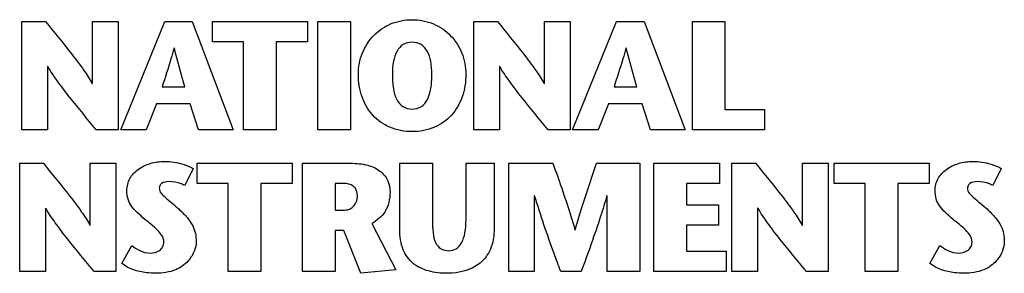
# Model space of a CAD drawing. Header units: inches. Extents: x 0 to 34, y 0 to 22.
# Tile 115 of 127: x 15.079 to 16.354, y 18.424 to 18.752. Entities that reach past the tile are written whole.
import ezdxf

# ---------------------------------------------------------------- set-up
doc = ezdxf.new("R2010")
doc.units = ezdxf.units.IN
doc.header["$LTSCALE"] = 1.87
doc.header["$MEASUREMENT"] = 0
doc.layers.get('0').update_dxf_attribs({"linetype": 'CONTINUOUS'})

msp = doc.modelspace()

# ---------------------------------------------------------------- linework, layer by layer
at = {"color": 40, "linetype": 'CONTINUOUS'}
for p, q in [((15.08144, 18.60962), (15.08144, 18.74972)), ((15.08144, 18.74972), (15.11207, 18.74972)), ((15.17291, 18.66947), (15.17291, 18.74972)), ((15.17291, 18.74972), (15.20614, 18.74972)), ((15.20614, 18.74972), (15.20614, 18.60962)), ((15.20954, 18.60961), (15.26658, 18.74972)), ((15.26658, 18.74972), (15.302, 18.74972)), ((15.302, 18.74972), (15.35524, 18.60961)), ((15.32823, 18.7235), (15.32823, 18.74972)), ((15.32823, 18.74972), (15.45131, 18.74972)), ((15.45131, 18.74972), (15.45131, 18.7235)), ((15.46493, 18.60961), (15.46493, 18.74972)), ((15.46493, 18.74972), (15.50715, 18.74972)), ((15.50715, 18.74972), (15.50715, 18.60961)), ((15.66687, 18.60962), (15.66687, 18.74972)), ((15.66687, 18.74972), (15.69749, 18.74972)), ((15.75834, 18.66947), (15.75834, 18.74972)), ((15.75834, 18.74972), (15.79157, 18.74972)), ((15.79157, 18.74972), (15.79157, 18.60962)), ((15.79498, 18.60961), (15.852, 18.74972)), ((15.852, 18.74972), (15.88744, 18.74972)), ((15.88744, 18.74972), (15.94067, 18.60961)), ((15.95008, 18.60961), (15.95008, 18.74972)), ((15.95008, 18.74972), (15.99232, 18.74972)), ((15.99232, 18.74972), (15.99232, 18.63584)), ((15.279, 18.7153), (15.27859, 18.7153)), ((15.36866, 18.7235), (15.32823, 18.7235)), ((15.36866, 18.60962), (15.36866, 18.7235)), ((15.41088, 18.7235), (15.41088, 18.60962)), ((15.45131, 18.7235), (15.41088, 18.7235)), ((15.86442, 18.7153), (15.86401, 18.7153)), ((15.11468, 18.69168), (15.11468, 18.60962)), ((15.11508, 18.69168), (15.11468, 18.69168)), ((15.7001, 18.69168), (15.7001, 18.60962)), ((15.7005, 18.69168), (15.7001, 18.69168)), ((15.17251, 18.66947), (15.17291, 18.66947)), ((15.26318, 18.66526), (15.2926, 18.66526)), ((15.75794, 18.66947), (15.75834, 18.66947)), ((15.84861, 18.66526), (15.87804, 18.66526)), ((15.25598, 18.64304), (15.24256, 18.60961)), ((15.29941, 18.64304), (15.25598, 18.64304)), ((15.31041, 18.60961), (15.29941, 18.64304)), ((15.8414, 18.64304), (15.82799, 18.60961)), ((15.88484, 18.64304), (15.8414, 18.64304)), ((15.89584, 18.60961), (15.88484, 18.64304)), ((15.99232, 18.63584), (16.04354, 18.63584)), ((16.04354, 18.63584), (16.04354, 18.60961)), ((15.11468, 18.60962), (15.08144, 18.60962)), ((15.20614, 18.60962), (15.17791, 18.60962)), ((15.24256, 18.60961), (15.20954, 18.60961)), ((15.35524, 18.60961), (15.31041, 18.60961)), ((15.41088, 18.60962), (15.36866, 18.60962)), ((15.50715, 18.60961), (15.46493, 18.60961)), ((15.7001, 18.60962), (15.66687, 18.60962)), ((15.79157, 18.60962), (15.76335, 18.60962)), ((15.82799, 18.60961), (15.79498, 18.60961)), ((15.94067, 18.60961), (15.89584, 18.60961)), ((16.04354, 18.60961), (15.95008, 18.60961)), ((15.07864, 18.42616), (15.07864, 18.56625)), ((15.07864, 18.56625), (15.10928, 18.56625)), ((15.17011, 18.48598), (15.17011, 18.56625)), ((15.17011, 18.56625), (15.20333, 18.56625)), ((15.20333, 18.56625), (15.20333, 18.42616)), ((15.30321, 18.55924), (15.29241, 18.53723)), ((15.30841, 18.54003), (15.30841, 18.56625)), ((15.30841, 18.56625), (15.43151, 18.56625)), ((15.43151, 18.56625), (15.43151, 18.54003)), ((15.44511, 18.42616), (15.44511, 18.56625)), ((15.44511, 18.56625), (15.50755, 18.56625)), ((15.571, 18.48059), (15.571, 18.56625)), ((15.571, 18.56625), (15.61323, 18.56625)), ((15.61323, 18.56625), (15.61323, 18.493)), ((15.65687, 18.4936), (15.65687, 18.56625)), ((15.65687, 18.56625), (15.69329, 18.56625)), ((15.69329, 18.56625), (15.69329, 18.4816)), ((15.71211, 18.42616), (15.71211, 18.56625)), ((15.71211, 18.56625), (15.76935, 18.56625)), ((15.826, 18.56625), (15.88203, 18.56625)), ((15.88203, 18.56625), (15.88203, 18.42616)), ((15.90005, 18.42616), (15.90005, 18.56625)), ((15.90005, 18.56625), (15.98511, 18.56625)), ((15.98511, 18.56625), (15.98511, 18.54004)), ((16.00131, 18.42616), (16.00131, 18.56625)), ((16.00131, 18.56625), (16.03194, 18.56625)), ((16.09279, 18.48598), (16.09279, 18.56625)), ((16.09279, 18.56625), (16.12602, 18.56625)), ((16.12602, 18.56625), (16.12602, 18.42616)), ((16.13362, 18.54003), (16.13362, 18.56625)), ((16.13362, 18.56625), (16.25671, 18.56625)), ((16.25671, 18.56625), (16.25671, 18.54003)), ((16.35017, 18.55924), (16.33937, 18.53723)), ((15.34884, 18.54003), (15.30841, 18.54003)), ((15.34884, 18.42616), (15.34884, 18.54003)), ((15.39108, 18.54003), (15.39108, 18.42616)), ((15.43151, 18.54003), (15.39108, 18.54003)), ((15.48735, 18.54004), (15.48735, 18.50562)), ((15.49856, 18.54004), (15.48735, 18.54004)), ((15.94227, 18.54004), (15.94227, 18.51241)), ((15.98511, 18.54004), (15.94227, 18.54004)), ((16.17404, 18.54003), (16.13362, 18.54003)), ((16.17404, 18.42616), (16.17404, 18.54003)), ((16.21628, 18.54003), (16.21628, 18.42616)), ((16.25671, 18.54003), (16.21628, 18.54003)), ((15.74532, 18.52422), (15.74532, 18.42616)), ((15.74573, 18.52422), (15.74532, 18.52422)), ((15.8398, 18.52422), (15.8394, 18.52422)), ((15.8398, 18.42616), (15.8398, 18.52422)), ((15.11186, 18.5082), (15.11186, 18.42616)), ((15.11226, 18.5082), (15.11186, 18.5082)), ((15.94227, 18.51241), (15.98411, 18.51241)), ((15.98411, 18.51241), (15.98411, 18.48619)), ((16.03455, 18.5082), (16.03455, 18.42616)), ((16.03495, 18.5082), (16.03455, 18.5082)), ((15.48735, 18.50562), (15.49936, 18.50562)), ((15.16971, 18.48598), (15.17011, 18.48598)), ((15.53478, 18.4884), (15.5658, 18.42835)), ((15.94227, 18.48619), (15.94227, 18.45237)), ((15.98411, 18.48619), (15.94227, 18.48619)), ((16.09239, 18.48598), (16.09279, 18.48598)), ((15.48735, 18.47919), (15.48735, 18.42616)), ((15.49836, 18.47919), (15.48735, 18.47919)), ((15.52057, 18.42375), (15.49836, 18.47919)), ((15.79798, 18.47998), (15.79838, 18.47998)), ((15.21095, 18.43656), (15.22375, 18.45978)), ((16.25791, 18.43656), (16.27071, 18.45978)), ((15.94227, 18.45237), (15.99371, 18.45237)), ((15.99371, 18.45237), (15.99371, 18.42616)), ((15.11186, 18.42616), (15.07864, 18.42616)), ((15.20333, 18.42616), (15.17511, 18.42616)), ((15.39108, 18.42616), (15.34884, 18.42616)), ((15.48735, 18.42616), (15.44511, 18.42616)), ((15.5658, 18.42835), (15.52057, 18.42375)), ((15.74532, 18.42616), (15.71211, 18.42616)), ((15.80617, 18.42616), (15.77955, 18.42616)), ((15.88203, 18.42616), (15.8398, 18.42616)), ((15.99371, 18.42616), (15.90005, 18.42616)), ((16.03455, 18.42616), (16.00131, 18.42616)), ((16.12602, 18.42616), (16.0978, 18.42616)), ((16.21628, 18.42616), (16.17404, 18.42616))]:
    msp.add_line(p, q, dxfattribs=at)
for points, knots in [([(15.51737, 18.68128), (15.51737, 18.69065), (15.52074, 18.70916), (15.53579, 18.73265), (15.55889, 18.74858), (15.57754, 18.75212), (15.58701, 18.75212)], [0, 0, 0, 0, 0.2553887, 0.4987725, 0.7419395, 1, 1, 1, 1]), ([(15.58701, 18.75212), (15.59648, 18.75212), (15.61514, 18.74858), (15.63824, 18.73265), (15.65329, 18.70916), (15.65667, 18.69065), (15.65667, 18.68128)], [0, 0, 0, 0, 0.2580565, 0.501239, 0.7446273, 1, 1, 1, 1]), ([(15.11207, 18.74972), (15.1235, 18.73569), (15.14055, 18.71501), (15.16071, 18.68825), (15.16937, 18.67543), (15.17251, 18.66947)], [0, 0, 0, 0, 0.5400381, 0.7990121, 1, 1, 1, 1]), ([(15.69749, 18.74972), (15.70893, 18.73569), (15.72598, 18.71501), (15.74615, 18.68825), (15.75481, 18.67543), (15.75794, 18.66947)], [0, 0, 0, 0, 0.5400604, 0.79905, 1, 1, 1, 1]), ([(15.27859, 18.7153), (15.27734, 18.71064), (15.27258, 18.69384), (15.26696, 18.67731), (15.26318, 18.66526)], [0, 0, 0, 0, 0.2765734, 1, 1, 1, 1]), ([(15.2926, 18.66526), (15.29149, 18.66927), (15.2868, 18.6859), (15.28218, 18.70256), (15.279, 18.7153)], [0, 0, 0, 0, 0.2404979, 1, 1, 1, 1]), ([(15.58701, 18.72291), (15.58302, 18.72291), (15.57481, 18.72105), (15.56624, 18.71111), (15.56211, 18.69731), (15.56141, 18.68695), (15.56141, 18.68128)], [0, 0, 0, 0, 0.2195937, 0.4328343, 0.6878926, 1, 1, 1, 1]), ([(15.61263, 18.68128), (15.61263, 18.68695), (15.61193, 18.69731), (15.6078, 18.71111), (15.59922, 18.72105), (15.59101, 18.72291), (15.58701, 18.72291)], [0, 0, 0, 0, 0.3120622, 0.5670992, 0.7803579, 1, 1, 1, 1]), ([(15.86401, 18.7153), (15.86275, 18.71064), (15.858, 18.69384), (15.85238, 18.67731), (15.84861, 18.66526)], [0, 0, 0, 0, 0.2765814, 1, 1, 1, 1]), ([(15.87804, 18.66526), (15.87693, 18.66927), (15.87222, 18.6859), (15.8676, 18.70256), (15.86442, 18.7153)], [0, 0, 0, 0, 0.2405219, 1, 1, 1, 1]), ([(15.17791, 18.60962), (15.16642, 18.62352), (15.14912, 18.64411), (15.12815, 18.67147), (15.11888, 18.6851), (15.11508, 18.69168)], [0, 0, 0, 0, 0.5229515, 0.7797052, 1, 1, 1, 1]), ([(15.76335, 18.60962), (15.75186, 18.62352), (15.73456, 18.64411), (15.71358, 18.67147), (15.7043, 18.6851), (15.7005, 18.69168)], [0, 0, 0, 0, 0.5228932, 0.779659, 1, 1, 1, 1]), ([(15.58701, 18.60722), (15.57715, 18.60722), (15.55796, 18.61057), (15.53449, 18.62733), (15.52024, 18.65223), (15.51737, 18.6714), (15.51737, 18.68128)], [0, 0, 0, 0, 0.2608363, 0.4983442, 0.738855, 1, 1, 1, 1]), ([(15.56141, 18.68128), (15.56141, 18.67521), (15.56204, 18.66417), (15.56587, 18.64943), (15.57431, 18.6385), (15.58289, 18.63644), (15.58701, 18.63644)], [0, 0, 0, 0, 0.3161986, 0.5739177, 0.784993, 1, 1, 1, 1]), ([(15.65667, 18.68128), (15.65667, 18.6714), (15.6538, 18.65223), (15.63955, 18.62733), (15.61607, 18.61057), (15.59688, 18.60722), (15.58701, 18.60722)], [0, 0, 0, 0, 0.2611195, 0.5016136, 0.7391261, 1, 1, 1, 1]), ([(15.58701, 18.63644), (15.59114, 18.63644), (15.59972, 18.6385), (15.60816, 18.64943), (15.612, 18.66417), (15.61263, 18.67521), (15.61263, 18.68128)], [0, 0, 0, 0, 0.2150955, 0.4261757, 0.6838562, 1, 1, 1, 1]), ([(15.10928, 18.56625), (15.12071, 18.55222), (15.13776, 18.53154), (15.15792, 18.50478), (15.16657, 18.49195), (15.16971, 18.48598)], [0, 0, 0, 0, 0.5399408, 0.7989647, 1, 1, 1, 1]), ([(15.21755, 18.53102), (15.21755, 18.5363), (15.22033, 18.54711), (15.23196, 18.55941), (15.24803, 18.56698), (15.26025, 18.56866), (15.26659, 18.56866)], [0, 0, 0, 0, 0.2321329, 0.4662281, 0.7213894, 1, 1, 1, 1]), ([(15.26659, 18.56866), (15.27441, 18.56866), (15.28713, 18.56656), (15.29907, 18.56183), (15.30321, 18.55924)], [0, 0, 0, 0, 0.6155622, 1, 1, 1, 1]), ([(15.50755, 18.56625), (15.5149, 18.56625), (15.5282, 18.56503), (15.54548, 18.55772), (15.55645, 18.5448), (15.55839, 18.53413), (15.55839, 18.52883)], [0, 0, 0, 0, 0.3111955, 0.5596062, 0.7754297, 1, 1, 1, 1]), ([(15.76935, 18.56625), (15.77176, 18.55953), (15.782, 18.53101), (15.79159, 18.50224), (15.79798, 18.47998)], [0, 0, 0, 0, 0.235687, 1, 1, 1, 1]), ([(15.79838, 18.47998), (15.80054, 18.48786), (15.80893, 18.51688), (15.81884, 18.54542), (15.826, 18.56625)], [0, 0, 0, 0, 0.2706602, 1, 1, 1, 1]), ([(16.03194, 18.56625), (16.04338, 18.55222), (16.06043, 18.53154), (16.08059, 18.50478), (16.08925, 18.49195), (16.09239, 18.48598)], [0, 0, 0, 0, 0.5399545, 0.7989681, 1, 1, 1, 1]), ([(16.26451, 18.53102), (16.26451, 18.5363), (16.26729, 18.54711), (16.27892, 18.55941), (16.29499, 18.56698), (16.30722, 18.56866), (16.31356, 18.56866)], [0, 0, 0, 0, 0.232101, 0.4661747, 0.721341, 1, 1, 1, 1]), ([(16.31356, 18.56866), (16.32138, 18.56866), (16.33409, 18.56656), (16.34604, 18.56183), (16.35017, 18.55924)], [0, 0, 0, 0, 0.6157488, 1, 1, 1, 1]), ([(15.27179, 18.54243), (15.26858, 18.54243), (15.26259, 18.54162), (15.25938, 18.5361), (15.25938, 18.53384)], [0, 0, 0, 0, 0.5867018, 1, 1, 1, 1]), ([(15.25938, 18.53384), (15.25938, 18.52921), (15.26982, 18.51926), (15.27907, 18.51231), (15.2848, 18.50701)], [0, 0, 0, 0, 0.3721342, 1, 1, 1, 1]), ([(15.29241, 18.53723), (15.29097, 18.53809), (15.28455, 18.54128), (15.27725, 18.54243), (15.27179, 18.54243)], [0, 0, 0, 0, 0.2346212, 1, 1, 1, 1]), ([(15.51617, 18.52283), (15.51617, 18.52571), (15.51557, 18.53092), (15.50986, 18.53882), (15.50277, 18.54004), (15.49856, 18.54004)], [0, 0, 0, 0, 0.3098671, 0.5460432, 1, 1, 1, 1]), ([(16.31877, 18.54243), (16.31555, 18.54243), (16.30956, 18.54162), (16.30634, 18.5361), (16.30634, 18.53384)], [0, 0, 0, 0, 0.5869015, 1, 1, 1, 1]), ([(16.30634, 18.53384), (16.30634, 18.52921), (16.31678, 18.51926), (16.32604, 18.51231), (16.33177, 18.50701)], [0, 0, 0, 0, 0.3721955, 1, 1, 1, 1]), ([(16.33937, 18.53723), (16.33794, 18.53809), (16.33152, 18.54128), (16.32423, 18.54243), (16.31877, 18.54243)], [0, 0, 0, 0, 0.2346503, 1, 1, 1, 1]), ([(15.24077, 18.4936), (15.23746, 18.4965), (15.23137, 18.50177), (15.22345, 18.51012), (15.21835, 18.51992), (15.21755, 18.52722), (15.21755, 18.53102)], [0, 0, 0, 0, 0.2883459, 0.5288065, 0.7504132, 1, 1, 1, 1]), ([(15.49936, 18.50562), (15.50187, 18.50562), (15.50672, 18.5066), (15.51377, 18.51223), (15.51617, 18.51876), (15.51617, 18.52283)], [0, 0, 0, 0, 0.2850859, 0.5380153, 1, 1, 1, 1]), ([(15.55839, 18.52883), (15.55839, 18.51991), (15.55467, 18.50281), (15.54141, 18.49166), (15.53478, 18.4884)], [0, 0, 0, 0, 0.5470033, 1, 1, 1, 1]), ([(15.77955, 18.42616), (15.77669, 18.43385), (15.76462, 18.46625), (15.75332, 18.49896), (15.74573, 18.52422)], [0, 0, 0, 0, 0.2373383, 1, 1, 1, 1]), ([(15.8394, 18.52422), (15.83678, 18.51536), (15.82659, 18.48238), (15.81486, 18.4499), (15.80617, 18.42616)], [0, 0, 0, 0, 0.2674985, 1, 1, 1, 1]), ([(16.28773, 18.4936), (16.28442, 18.4965), (16.27834, 18.50178), (16.27042, 18.51012), (16.26531, 18.51992), (16.26451, 18.52722), (16.26451, 18.53102)], [0, 0, 0, 0, 0.2882442, 0.528731, 0.7503909, 1, 1, 1, 1]), ([(15.17511, 18.42616), (15.16362, 18.44005), (15.14632, 18.46064), (15.12534, 18.488), (15.11607, 18.50162), (15.11226, 18.5082)], [0, 0, 0, 0, 0.522908, 0.779684, 1, 1, 1, 1]), ([(16.0978, 18.42616), (16.0863, 18.44005), (16.069, 18.46064), (16.04802, 18.488), (16.03875, 18.50162), (16.03495, 18.5082)], [0, 0, 0, 0, 0.5229515, 0.7797163, 1, 1, 1, 1]), ([(15.2848, 18.50701), (15.28872, 18.50335), (15.2954, 18.49663), (15.30293, 18.48598), (15.30672, 18.47544), (15.30722, 18.46845), (15.30722, 18.46498)], [0, 0, 0, 0, 0.326315, 0.5766573, 0.7884025, 1, 1, 1, 1]), ([(16.33177, 18.50701), (16.33568, 18.50335), (16.34236, 18.49663), (16.34989, 18.48598), (16.35368, 18.47544), (16.35418, 18.46845), (16.35418, 18.46498)], [0, 0, 0, 0, 0.3262852, 0.5766363, 0.7883961, 1, 1, 1, 1]), ([(15.26538, 18.46458), (15.26538, 18.47031), (15.25647, 18.4819), (15.24618, 18.48888), (15.24077, 18.4936)], [0, 0, 0, 0, 0.4438316, 1, 1, 1, 1]), ([(15.61323, 18.493), (15.61323, 18.48736), (15.61357, 18.4774), (15.61609, 18.46408), (15.62348, 18.45433), (15.63112, 18.45297), (15.63486, 18.45297)], [0, 0, 0, 0, 0.329131, 0.581941, 0.7814847, 1, 1, 1, 1]), ([(15.63486, 18.45297), (15.63809, 18.45297), (15.64503, 18.45478), (15.65235, 18.4639), (15.65621, 18.47733), (15.65687, 18.48772), (15.65687, 18.4936)], [0, 0, 0, 0, 0.1897445, 0.392535, 0.6550481, 1, 1, 1, 1]), ([(16.31235, 18.46458), (16.31235, 18.47031), (16.30344, 18.4819), (16.29314, 18.48888), (16.28773, 18.4936)], [0, 0, 0, 0, 0.4438143, 1, 1, 1, 1]), ([(15.63285, 18.42375), (15.62453, 18.42375), (15.60882, 18.42517), (15.5873, 18.43492), (15.57302, 18.45496), (15.571, 18.47161), (15.571, 18.48059)], [0, 0, 0, 0, 0.2612468, 0.4901571, 0.7181713, 1, 1, 1, 1]), ([(15.69329, 18.4816), (15.69329, 18.47255), (15.69091, 18.45565), (15.67179, 18.42935), (15.6476, 18.42375), (15.63285, 18.42375)], [0, 0, 0, 0, 0.2896569, 0.5276747, 1, 1, 1, 1]), ([(15.22375, 18.45978), (15.22704, 18.45726), (15.23432, 18.45228), (15.24314, 18.44997), (15.24777, 18.44997)], [0, 0, 0, 0, 0.4723429, 1, 1, 1, 1]), ([(15.24777, 18.44997), (15.25191, 18.44997), (15.25847, 18.45142), (15.26446, 18.45783), (15.26538, 18.4623), (15.26538, 18.46458)], [0, 0, 0, 0, 0.4897312, 0.7299645, 1, 1, 1, 1]), ([(15.30722, 18.46498), (15.30722, 18.46102), (15.30518, 18.45179), (15.297, 18.43791), (15.27941, 18.42589), (15.26375, 18.42374), (15.25497, 18.42374)], [0, 0, 0, 0, 0.161648, 0.3767031, 0.6424422, 1, 1, 1, 1]), ([(16.27071, 18.45978), (16.274, 18.45726), (16.28128, 18.45228), (16.29012, 18.44997), (16.29474, 18.44997)], [0, 0, 0, 0, 0.4723826, 1, 1, 1, 1]), ([(16.29474, 18.44997), (16.29889, 18.44997), (16.30544, 18.45143), (16.31143, 18.45783), (16.31235, 18.4623), (16.31235, 18.46458)], [0, 0, 0, 0, 0.4894991, 0.729884, 1, 1, 1, 1]), ([(16.35418, 18.46498), (16.35418, 18.46102), (16.35215, 18.45179), (16.34397, 18.43791), (16.32638, 18.42589), (16.31072, 18.42374), (16.30195, 18.42374)], [0, 0, 0, 0, 0.1616662, 0.3767386, 0.6424763, 1, 1, 1, 1]), ([(15.25497, 18.42374), (15.25089, 18.42374), (15.23557, 18.4246), (15.21979, 18.42946), (15.21095, 18.43656)], [0, 0, 0, 0, 0.2647189, 1, 1, 1, 1]), ([(16.30195, 18.42374), (16.29786, 18.42374), (16.28254, 18.4246), (16.26675, 18.42946), (16.25791, 18.43656)], [0, 0, 0, 0, 0.2648308, 1, 1, 1, 1])]:
    msp.add_open_spline(points, degree=3, knots=knots, dxfattribs=at)

doc.saveas('drawing.dxf')
